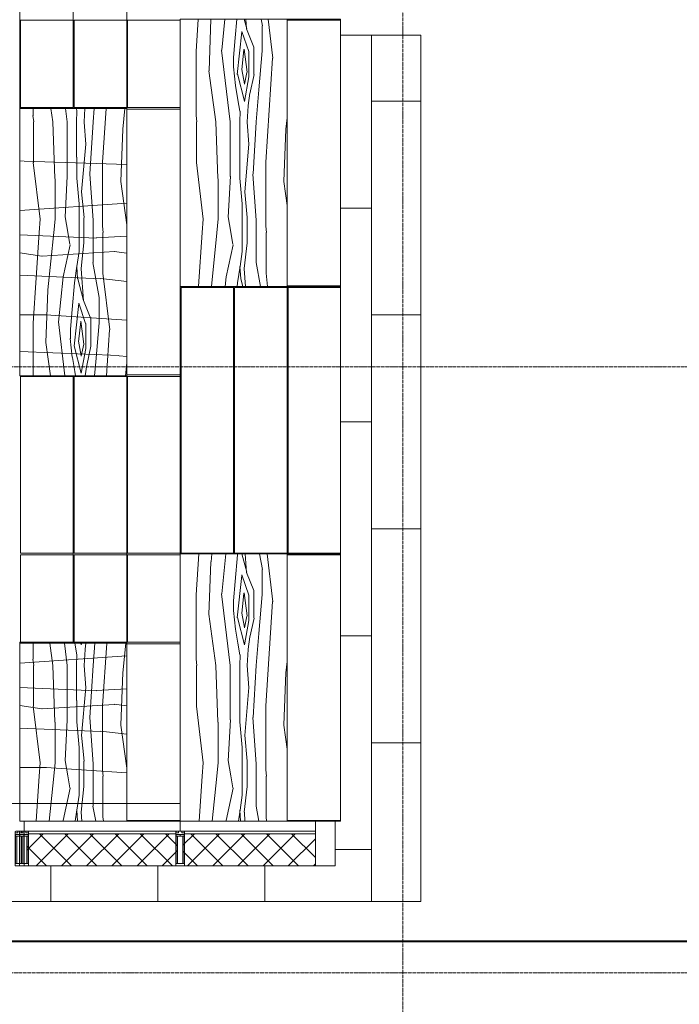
# Model space of a CAD drawing. Header units: millimetres. Extents: x 5617 to 112254, y 7718 to 133720.
# Tile 47 of 82: x 92651 to 96351, y 59723 to 65247. Entities that reach past the tile are written whole.
import ezdxf

# ---------------------------------------------------------------- set-up
doc = ezdxf.new("R2010")
doc.units = ezdxf.units.MM
for name, pattern in [('ADSK_Линия сетки', [25, 20, -2.5, 0, -2.5]), ('Линия сетки', [25, 20, -2.5, 0, -2.5]), ('Штрих_3_1_5_', [4.5, 3, -1.5]), ('Штриховая_ш3 п1_5', [4.5, 3, -1.5])]:
    doc.linetypes.add(name, pattern=pattern)
doc.layers.add('_Разделитель помещений_', color=4, linetype='Штриховая_ш3 п1_5', lineweight=40, true_color=0x00ffff)
for name, color, linetype, lineweight in [('Импосты витража', 7, 'Continuous', 18), ('Колонны', 7, 'Continuous', 18), ('Оси', 7, 'Continuous', 9), ('Перекрытия', 7, 'Continuous', 18), ('Стены', 7, 'Continuous', 18), ('Стены разрез', 7, 'Continuous', 40), ('Стены штриховка', 7, 'Continuous', 40), ('Штриховка поверхностей', 7, 'Continuous', 18), ('Элементы узлов', 7, 'Continuous', 18)]:
    doc.layers.add(name, color=color, linetype=linetype, lineweight=lineweight)
pattern_1 = [(45, (0, 0), (-70.71068, 70.71068), []), (135, (0, 0), (-70.71068, -70.71068), [])]
pattern_2 = [(355.101, (-179.33, 195.53), (1525, 0.003), [180, -10534.14]), (355.101, (-398.5, 214.67), (1525, 0.003), [220, -10494.14]), (180, (-398.5, 214.9), (1e-13, 915), [140, -1385]), (189.728, (-538.4, 214.4), (-6099.994, -915.045), [200, -10630.72]), (180, (-735.4, 180.1), (1e-13, 915), [240, -1285]), (183.814, (-975.41, 179.71), (-1524.9996, 0.0015), [260, -13495.47]), (356.186, (-1524.96, 180.67), (1524.9996, 0.0015), [290.75, -13464.71]), (356.186, (-89.82, 135.52), (1525, 0.002), [90, -13665.47]), (352.405, (-159.2, 144.66), (7624.995, -915.047), [70, -13776.46]), (347.692, (-266.7, 168.05), (4575, -914.9987), [110, -17059.63]), (180, (-266.8, 167.8), (1e-13, 915), [155, -1370]), (201.8, (-421.7, 167.58), (-3050.006, -914.98), [110, -4817.43]), (194.931, (-523.73, 126.48), (-10675.02, -2744.922), [125, -14079.62]), (183.814, (-644.5, 94.28), (-1524.9996, 0.0015), [70, -13685.47]), (358.191, (-59.973, 89.555), (1524.9998, -0.0068), [60, -28929.444]), (190.204, (-60, 89.57), (-10674.999, -1830.005), [65, -15430.08]), (190.204, (-124.01, 78.31), (-10674.999, -1830.005), [80, -15415.08]), (186.226, (-202.795, 64.48), (-9149.997, -915.0275), [105, -16769.52]), (180, (-307.2, 53.3), (1e-13, 915), [55, -1470]), (355.101, (-471.79, 62.79), (1525, 0.003), [110, -10604.14]), (355.101, (-621.22, 75.83), (1525, 0.003), [150, -10564.14]), (351.469, (-714.33, 89.82), (1525, -0.006), [94.15, -6074.1]), (351.469, (-798.42, 102.21), (1525, -0.006), [85, -6083.24]), (180, (-798.4, 102.1), (1e-13, 915), [265, -1260]), (185.274, (-1063.44, 102.094), (-10674.998, -915.019), [145, -19764.28]), (180, (-1207.8, 88.75), (1e-13, 915), [120, -1405]), (180, (-1327.8, 88.25), (1e-13, 915), [197.2, -1327.8]), (349.796, (-253.55, 139.29), (10674.999, -1830.005), [140, -15355.08]), (180, (-253.6, 139.3), (1e-13, 915), [140, -1385]), (198.925, (-393.53, 139.19), (-3049.995, -915.019), [120, -11165]), (353.774, (-506.99, 100.46), (9149.997, -915.0275), [240, -16634.52]), (194.421, (-115.69, 114.25), (-7624.993, -1830.03), [157.73, -10864.55]), (190.204, (-212.11, 114.05), (-10674.999, -1830.005), [82.42, -15412.66]), (353.774, (-407.59, 111.94), (9149.997, -915.0275), [115, -16759.52]), (187.326, (-278.645, 128.22), (-7625.0064, -914.9454), [130, -21395.74]), (348.043, (-278.63, 128.02), (4574.9937, -915.033), [68.023, -26431.897]), (184.038, (-523.76, 126.61), (-13724.995, -915.0692), [180, -25809.51]), (353.774, (-847.48, 129.56), (9149.997, -915.0275), [145, -16729.52]), (180, (-847.5, 129.4), (1e-13, 915), [140, -1385]), (185.274, (-987.49, 129.38), (-10674.998, -915.019), [145, -19764.28]), (355.101, (-1400.87, 139.33), (1525, 0.003), [270, -10444.14]), (184.289, (-1400.83, 139.37), (-1525, 0.0044), [124.53, -12109.735]), (186.843, (-0.07, 34.82), (-1525, -0.006), [405, -7274.7]), (354.289, (-656, 12.28), (1525, -0.011), [255, -8940.64]), (348.043, (-836.97, 50.57), (4574.9937, -915.033), [185, -26314.92]), (189.728, (-836.91, 50.62), (-6099.994, -915.045), [155, -10675.72]), (357.138, (-1219.366, 35.81), (1524.9997, 0.011), [230, -18092.86]), (180, (-1219.4, 35.1), (1e-13, 915), [305.64, -1219.36]), (187.883, (-0.036, -74.74), (-13725.0044, -1829.967), [290, -19724.136]), (357.852, (-582.117, -103.023), (1525.0001, -0.0114), [295, -24122.15]), (354.289, (-981.19, -63), (1525, -0.011), [401.06, -8794.57]), (180, (-981.2, -63.1), (1e-13, 915), [225, -1300]), (182.148, (-1206.2, -63.06), (-1525.0001, -0.0114), [319.026, -24098.125]), (186.843, (0, -212.1), (-1525, -0.006), [35, -7644.7]), (0, (-394.75, -216.3), (0, 915), [360, -1165]), (356.186, (-978.42, -176.93), (1524.9996, 0.0015), [585, -13170.47]), (186.843, (-978.41, -176.32), (-1525, -0.006), [320, -7359.7]), (180, (-1296.2, -214.3), (1e-13, 915), [228.84, -1296.16]), (355.101, (-800.54, -254.72), (1525, 0.003), [180, -10534.14]), (355.101, (-1019.71, -235.58), (1525, 0.003), [220, -10494.14]), (180, (-1019.7, -235.4), (1e-13, 915), [140, -1385]), (190.204, (-1159.755, -235.04), (-10674.9992, -1830.0047), [200, -15295.08]), (180, (-1356.65, -270.1), (1e-13, 915), [168.35, -1356.65]), (356.566, (-711.055, -315.03), (1524.9996, -0.0096), [90, -15187.425]), (351.964, (-780.375, -305.32), (19824.9858, -2745.1001), [70, -26112.08]), (348.043, (-887.986, -282.535), (4574.9937, -915.0331), [110, -26389.92]), (180, (-888, -282.5), (1e-13, 915), [155, -1370]), (201.801, (-1042.9, -282.67), (-3050.006, -914.98), [110, -4817.43]), (194.931, (-1144.95, -323.77), (-10675.02, -2744.922), [125, -14079.62]), (183.814, (-1265.71, -355.97), (-1524.9996, 0.0015), [70, -13685.47]), (358.191, (-681.187, -360.697), (1524.9998, -0.0068), [60, -28929.444]), (190.204, (-681.21, -360.68), (-10674.999, -1830.0047), [65, -15430.08]), (190.204, (-745.23, -371.94), (-10674.9992, -1830.0047), [80, -15415.08]), (186.226, (-824.01, -385.77), (-9149.997, -915.0275), [105, -16769.52]), (180, (-928.4, -396.95), (1e-13, 915), [55, -1470]), (355.101, (-1093, -387.46), (1525, 0.003), [110, -10604.14]), (355.101, (-1242.43, -374.42), (1525, 0.003), [150, -10564.14]), (351.469, (-1335.55, -360.44), (1525, -0.006), [94.15, -6074.1]), (351.469, (-1419.64, -348.04), (1525, -0.006), [85, -6083.24]), (180, (-1419.65, -348.1), (1e-13, 915), [105.35, -1419.65]), (349.796, (-874.765, -310.96), (10674.9992, -1830.0047), [140, -15355.08]), (180, (-874.8, -311), (1e-13, 915), [140, -1385]), (198.925, (-1014.75, -311.06), (-3049.9945, -915.019), [120, -11165]), (353.774, (-1128.2, -349.79), (9149.997, -915.0275), [240, -16634.52]), (194.421, (-736.9, -336), (-7624.993, -1830.03), [157.73, -10864.55]), (190.204, (-833.33, -336.2), (-10674.9992, -1830.0047), [82.42, -15412.66]), (353.774, (-1028.81, -338.32), (9149.997, -915.0275), [115, -16759.52]), (187.326, (-899.86, -322.035), (-7625.0064, -914.9454), [130, -21395.74]), (348.043, (-899.843, -322.23), (4574.9937, -915.0331), [68.023, -26431.897]), (184.038, (-1144.97, -323.64), (-13724.995, -915.0692), [180, -25809.51]), (353.774, (-1468.69, -320.69), (9149.997, -915.0275), [145, -16729.52]), (180, (-1468.7, -320.85), (1e-13, 915), [56.3, -1468.7]), (186.843, (-621.28, -415.43), (-1525, -0.006), [405, -7274.7]), (354.289, (-1277.22, -437.98), (1525, -0.011), [255, -8940.64]), (348.043, (-1458.186, -399.684), (4574.9937, -915.0331), [185, -26314.92]), (189.728, (-1458.14, -399.56), (-6099.9936, -915.045), [67.85, -10762.87]), (187.883, (-621.25, -494.99), (-13725.0044, -1829.967), [290, -19724.136]), (357.852, (-1203.33, -523.275), (1525.0001, -0.0114), [295, -24122.15]), (354.289, (-1525, -490.99), (1525, -0.011), [323.27, -8872.37]), (186.843, (-621.21, -602.36), (-1525, -0.006), [35, -7644.7]), (0, (-1016, -606.5), (0, 915), [360, -1165]), (356.186, (-1525.03, -572.22), (1524.9996, 0.0015), [510.22, -13245.25]), (180, (0, -270.1), (1e-13, 915), [71.65, -1453.35]), (184.038, (-71.66, -270.034), (-13724.995, -915.0692), [260, -25729.51]), (356.566, (-621.23, -270.55), (1524.9996, -0.0096), [290.75, -14986.67]), (180, (0, -348.1), (1e-13, 915), [159.65, -1365.35]), (185.274, (-159.65, -348.16), (-10674.998, -915.019), [145, -19764.28]), (180, (-304, -361.5), (1e-13, 915), [120, -1405]), (180, (-424, -362), (1e-13, 915), [197.2, -1327.8]), (180, (0, -320.85), (1e-13, 915), [83.7, -1441.3]), (185.274, (-83.71, -320.87), (-10674.998, -915.019), [145, -19764.28]), (355.101, (-497.08, -310.92), (1525, 0.003), [270, -10444.14]), (184.289, (-497.05, -310.88), (-1525, 0.004), [124.53, -12109.74]), (189.728, (0.01, -411.16), (-6099.994, -915.045), [87.15, -10743.57]), (357.138, (-315.58, -414.44), (1524.9997, 0.011), [230, -18092.86]), (180, (-315.6, -415.2), (1e-13, 915), [305.64, -1219.36]), (354.289, (-77.41, -483.31), (1525, -0.011), [77.8, -9117.84]), (180, (-77.4, -483.3), (1e-13, 915), [225, -1300]), (182.148, (-302.41, -483.31), (-1525.0001, -0.0114), [319.026, -24098.125]), (356.186, (-74.61, -566.8), (1524.9996, 0.0015), [74.78, -13680.685]), (186.843, (-74.63, -566.57), (-1525, -0.006), [320, -7359.7]), (180, (-392.4, -604.5), (1e-13, 915), [228.84, -1296.16])]

# ---------------------------------------------------------------- blocks, each defined once
blk = doc.blocks.new('135_SLK_GD_AR_rvt-1-МКСС_LB01_-7_650__Кабельные конструкции_Лотки_2')
at = {"layer": 'Штриховка поверхностей', "lineweight": 9, "true_color": 0xaaaaaa}
h = blk.add_hatch(dxfattribs=at)
h.set_pattern_fill('FP_9', color=253, style=0, pattern_type=2)
h.set_pattern_definition([(0, (122225, 63590), (0, 1200), [600, -600]), (270, (122825, 63590), (1200, 7e-14), [1200, 0, 0, 0]), (0, (122825, 62990), (0, 1200), [600, -600]), (270, (123425, 63590), (1200, 7e-14), [1200, 0, 0, 0])])
h.paths.add_polyline_path([(112400, 60300), (115250, 60300), (115250, 65160), (114800, 65160), (114800, 60750), (114769.9, 60750), (114769.9, 60500), (112400, 60500)])
at = {"layer": '_Разделитель помещений_', "color": 131, "linetype": 'Штрих_3_1_5_', "true_color": 0xaaffff}
blk.add_line((119500, 60075), (111150, 60075), dxfattribs=at)
at = {"layer": 'Перекрытия', "color": 253, "true_color": 0xaaaaaa}
for p, q in [((115250, 65160), (114800, 65160)), ((115250, 60300), (115250, 65160)), ((112400, 60300), (115250, 60300))]:
    blk.add_line(p, q, dxfattribs=at)
blk = doc.blocks.new('Rectangular Mullion - 50Wx250H-3927046-МКСС_LB01_-7_650__Кабельные конструкции_Лотки_2')
at = {"layer": 'Элементы узлов', "color": 253, "lineweight": 5, "true_color": 0xaaaaaa}
for p, q in [((0, 250), (-25, 250)), ((-25, 250), (-25, 237.3)), ((-25, 65.2), (-25, 250)), ((-25, 250), (0, 250)), ((-23, 237.3), (0, 237.3)), ((-23, 237.3), (0, 237.3)), ((-23, 237.3), (-23, 73.6)), ((0, 237.3), (-14.9, 237.3)), ((-14.9, 237.3), (-14.9, 84)), ((-14.9, 84), (-14.9, 237.3)), ((25, 250), (0, 250)), ((25, 250), (0, 250)), ((14.9, 237.3), (0, 237.3)), ((0, 237.3), (23, 237.3)), ((23, 237.3), (0, 237.3)), ((14.9, 84), (14.9, 237.3)), ((14.9, 84), (14.9, 237.3)), ((23, 237.3), (23, 73.6)), ((25, 237.3), (25, 250)), ((25, 65.2), (25, 250)), ((-25, 73.6), (-25, 65.2)), ((-25, 65.2), (-25, 60.2)), ((-10, 65.2), (-25, 65.2)), ((-25, 65.2), (-25, 60.2)), ((-25, 65.2), (-10, 65.2)), ((-10, 65.2), (-25, 65.2)), ((0, 84), (-23, 84)), ((-23, 84), (-23, 73.6)), ((0, 84), (-23, 84)), ((-23, 73.6), (0, 73.6)), ((0, 73.6), (-23, 73.6)), ((-0.5, 73.6), (-23, 73.6)), ((-14.9, 84), (0, 84)), ((-10, 55), (-10, 65.2)), ((-10, 65.2), (-10, 55)), ((-10, 55), (-10, 65.2)), ((0, 84), (14.9, 84)), ((23, 84), (0, 84)), ((0, 84), (0, 73.6)), ((0, 84), (23, 84)), ((0, 73.6), (0, 84)), ((0, 73.6), (23, 73.6)), ((23, 73.6), (0, 73.6)), ((0.5, 73.6), (23, 73.6)), ((10, 65.2), (10, 55)), ((25, 65.2), (10, 65.2)), ((10, 55), (10, 65.2)), ((10, 65.2), (25, 65.2)), ((10, 65.2), (25, 65.2)), ((10, 55), (10, 65.2)), ((23, 73.6), (23, 84)), ((25, 65.2), (25, 73.6)), ((25, 65.2), (25, 60.2)), ((25, 60.2), (25, 65.2)), ((-10, 55), (-14, 55)), ((-14, 55), (-10, 55)), ((-10, 55), (0, 55)), ((0, 55), (-10, 55)), ((0, 55), (10, 55)), ((0, 55), (10, 55)), ((10, 55), (14, 55)), ((10, 55), (14, 55))]:
    blk.add_line(p, q, dxfattribs=at)
for centre, start, end in [((-14, 69.1), 218.9723, 270), ((-14, 69.1), 218.9723, 270), ((-14, 69.1), 218.9723, 270), ((14, 69.1), 270, 321.0277), ((14, 69.1), 270, 321.0277), ((14, 69.1), 270, 321.0277)]:
    blk.add_arc(centre, 14.1, start, end, dxfattribs=at)
blk = doc.blocks.new('Rectangular Mullion - R_InvisibleFrame_50Wx250H-6657727-МКСС_LB01_-7_650__Кабельные конструкции_Лотки_2')
at = {"layer": 'Импосты витража', "color": 253, "lineweight": 5, "true_color": 0xaaaaaa}
for p, q in [((-25, 73.6), (-25, 237.3)), ((25, 237.3), (25, 73.6))]:
    blk.add_line(p, q, dxfattribs=at)
blk = doc.blocks.new('Ind_FUR_Амфитеатр_Модуль - Ind_FUR_Амфитеатр_Модуль-V30-МКСС_LB01_-7_650__Кабельные конструкции_Лотки_2')
at = {"layer": 'Колонны', "color": 253, "lineweight": 5, "true_color": 0xaaaaaa}
for p, q in [((-245, 300), (-245, 5)), ((-245, 5), (245, 5))]:
    blk.add_line(p, q, dxfattribs=at)
blk = doc.blocks.new('Ind_FUR_Амфитеатр_Модуль - Ind_FUR_Амфитеатр_Модуль-V29-МКСС_LB01_-7_650__Кабельные конструкции_Лотки_2')
at = {"layer": 'Колонны', "color": 253, "lineweight": 5, "true_color": 0xaaaaaa}
for p, q in [((-245, 300), (-245, 5)), ((245, 5), (245, 300)), ((-245, 5), (245, 5))]:
    blk.add_line(p, q, dxfattribs=at)
blk = doc.blocks.new('Ind_FUR_Амфитеатр_Модуль - Ind_FUR_Амфитеатр_Модуль-5302382-МКСС_LB01_-7_650__Кабельные конструкции_Лотки_2')
at = {"layer": 'Колонны', "color": 253, "lineweight": 5, "true_color": 0xaaaaaa}
for p, q in [((-495, 300), (-495, 5)), ((495, 5), (495, 300)), ((-495, 5), (495, 5))]:
    blk.add_line(p, q, dxfattribs=at)
blk = doc.blocks.new('Ind_FUR_Амфитеатр_Модуль - Ind_FUR_Амфитеатр_Модуль-V33-МКСС_LB01_-7_650__Кабельные конструкции_Лотки_2')
at = {"layer": 'Колонны', "color": 253, "lineweight": 5, "true_color": 0xaaaaaa}
for p, q in [((-495, 300), (-495, 5)), ((495, 5), (495, 300)), ((-495, 5), (495, 5))]:
    blk.add_line(p, q, dxfattribs=at)
blk = doc.blocks.new('Ind_FUR_Амфитеатр_Модуль - Ind_FUR_Амфитеатр_Модуль-V34-МКСС_LB01_-7_650__Кабельные конструкции_Лотки_2')
at = {"layer": 'Колонны', "color": 253, "lineweight": 5, "true_color": 0xaaaaaa}
for p, q in [((-495, 300), (-495, 5)), ((495, 5), (495, 300)), ((-495, 5), (495, 5))]:
    blk.add_line(p, q, dxfattribs=at)
blk = doc.blocks.new('Ind_FUR_Амфитеатр_Модуль - Ind_FUR_Амфитеатр_Модуль-5302374-МКСС_LB01_-7_650__Кабельные конструкции_Лотки_2')
at = {"layer": 'Колонны', "color": 253, "lineweight": 5, "true_color": 0xaaaaaa}
for p, q in [((-745, 300), (-745, 5)), ((745, 5), (745, 300)), ((-745, 5), (745, 5))]:
    blk.add_line(p, q, dxfattribs=at)
blk = doc.blocks.new('Ind_FUR_Амфитеатр_Модуль - Ind_FUR_Амфитеатр_Модуль-V35-МКСС_LB01_-7_650__Кабельные конструкции_Лотки_2')
at = {"layer": 'Колонны', "color": 253, "lineweight": 5, "true_color": 0xaaaaaa}
for p, q in [((-745, 300), (-745, 5)), ((745, 5), (745, 300)), ((-745, 5), (745, 5))]:
    blk.add_line(p, q, dxfattribs=at)
blk = doc.blocks.new('Ind_FUR_Амфитеатр_Модуль - Ind_FUR_Амфитеатр_Модуль-V36-МКСС_LB01_-7_650__Кабельные конструкции_Лотки_2')
at = {"layer": 'Колонны', "color": 253, "lineweight": 5, "true_color": 0xaaaaaa}
for p, q in [((-750, 0), (-750, 300)), ((-750, 300), (-745, 300)), ((-745, 300), (745, 300)), ((-745, 300), (-745, 5)), ((745, 300), (750, 300)), ((745, 5), (745, 300)), ((750, 300), (750, 0)), ((-745, 5), (-750, 0)), ((-745, 5), (745, 5)), ((745, 5), (750, 0)), ((750, 0), (-750, 0))]:
    blk.add_line(p, q, dxfattribs=at)
blk = doc.blocks.new('Ind_FUR_Амфитеатр_Модуль - Ind_FUR_Амфитеатр_Модуль-V37-МКСС_LB01_-7_650__Кабельные конструкции_Лотки_2')
at = {"layer": 'Колонны', "color": 253, "lineweight": 5, "true_color": 0xaaaaaa}
for p, q in [((-245, 300), (-245, 5)), ((245, 5), (245, 300)), ((-245, 5), (245, 5))]:
    blk.add_line(p, q, dxfattribs=at)
blk = doc.blocks.new('Ind_FUR_Амфитеатр_Модуль - Ind_FUR_Амфитеатр_Модуль-V41-МКСС_LB01_-7_650__Кабельные конструкции_Лотки_2')
at = {"layer": 'Колонны', "lineweight": 5}
h = blk.add_hatch(dxfattribs=at)
h.set_pattern_fill('FP_16', color=256, style=0, pattern_type=2)
h.set_pattern_definition(pattern_2)
h.paths.add_polyline_path([(500, 0), (500, 600), (-500, 600), (-500, 0), (-96.5, 0)])
at = {"layer": 'Колонны', "color": 253, "lineweight": 5, "true_color": 0xaaaaaa}
for p, q in [((-495, 900), (-495, 600)), ((495, 600), (495, 900)), ((-500, 0), (-500, 600)), ((500, 600), (-500, 600)), ((-495, 600), (495, 600)), ((500, 0), (-500, 0)), ((500, 24.4), (500, 0))]:
    blk.add_line(p, q, dxfattribs=at)
blk = doc.blocks.new('Ind_FUR_Амфитеатр_Модуль - Ind_FUR_Амфитеатр_Модуль-5302371-МКСС_LB01_-7_650__Кабельные конструкции_Лотки_2')
at = {"layer": 'Колонны', "lineweight": 5}
h = blk.add_hatch(dxfattribs=at)
h.set_pattern_fill('FP_16', color=256, style=0, pattern_type=2)
h.set_pattern_definition(pattern_2)
h.paths.add_polyline_path([(750, 600), (-750, 600), (-750, 0), (750, 0)])
at = {"layer": 'Колонны', "color": 253, "lineweight": 5, "true_color": 0xaaaaaa}
for p, q in [((-750, 600), (-750, 900)), ((-750, 900), (-745, 900)), ((-745, 900), (-745, 600)), ((-745, 900), (745, 900)), ((745, 900), (750, 900)), ((745, 600), (745, 900)), ((750, 900), (750, 600)), ((-750, 0), (-750, 600)), ((750, 600), (-750, 600)), ((-745, 600), (745, 600)), ((750, 600), (750, 0)), ((750, 0), (-750, 0))]:
    blk.add_line(p, q, dxfattribs=at)
blk = doc.blocks.new('Ind_FUR_Амфитеатр_Модуль - Ind_FUR_Амфитеатр_Модуль-V42-МКСС_LB01_-7_650__Кабельные конструкции_Лотки_2')
at = {"layer": 'Колонны', "lineweight": 5}
h = blk.add_hatch(dxfattribs=at)
h.set_pattern_fill('FP_16', color=256, style=0, pattern_type=2)
h.set_pattern_definition(pattern_2)
h.paths.add_polyline_path([(750, 600), (-750, 600), (-750, 0), (750, 0), (750, 99.2)])
at = {"layer": 'Колонны', "color": 253, "lineweight": 5, "true_color": 0xaaaaaa}
for p, q in [((-745, 900), (-745, 600)), ((745, 600), (745, 900)), ((-750, 0), (-750, 600)), ((750, 600), (-750, 600)), ((-745, 600), (745, 600)), ((750, 600), (750, 0)), ((750, 0), (-750, 0))]:
    blk.add_line(p, q, dxfattribs=at)
blk = doc.blocks.new('Rectangular Mullion - R_InvisibleFrame_50Wx250H-6657738-МКСС_LB01_-7_650__Кабельные конструкции_Лотки_2')
at = {"layer": 'Импосты витража', "color": 253, "lineweight": 5, "true_color": 0xaaaaaa}
blk.add_line((-50, 237.3), (-50, 73.6), dxfattribs=at)
blk = doc.blocks.new('Rectangular Mullion - R_StandardFrame_50Wx250H-6771370-МКСС_LB01_-7_650__Кабельные конструкции_Лотки_2')
at = {"layer": 'Импосты витража', "color": 253, "lineweight": 5, "true_color": 0xaaaaaa}
for p, q in [((114658.7, 60750), (114658.7, 60500)), ((114769.9, 60500), (114769.9, 60750)), ((114658.7, 60500), (114769.9, 60500))]:
    blk.add_line(p, q, dxfattribs=at)
blk = doc.blocks.new('135_SLK_K3_AR_FCD_rvt-1-МКСС_LB01_-7_650__Кабельные конструкции_Лотки_2')
at = {"layer": 'Стены разрез', "lineweight": 5, "true_color": 0xaaaaaa}
h = blk.add_hatch(dxfattribs=at)
h.set_pattern_fill('FP_15', color=253, style=0, pattern_type=2)
h.set_pattern_definition(pattern_1)
h.paths.add_polyline_path([(113392.4, 60500), (113875, 60500), (113875, 60512.7), (113885.1, 60512.7), (113885.1, 60666), (113877, 60666), (113877, 60676.4), (113875, 60676.4), (113875, 60680), (113049.4, 60680), (113049.4, 60676.4), (113047.4, 60676.4), (113047.4, 60666), (113039.3, 60666), (113039.3, 60512.7), (113049.4, 60512.7), (113049.4, 60500), (113094.1, 60500)])
h = blk.add_hatch(dxfattribs=at)
h.set_pattern_fill('FP_15', color=253, style=0, pattern_type=2)
h.set_pattern_definition(pattern_1)
h.paths.add_polyline_path([(114658.7, 60500), (114658.7, 60680), (113925, 60680), (113925, 60676.4), (113923, 60676.4), (113923, 60666), (113914.9, 60666), (113914.9, 60512.7), (113925, 60512.7), (113925, 60500), (114585.5, 60500)])
at = {"layer": 'Штриховка поверхностей', "lineweight": 5, "true_color": 0xaaaaaa}
h = blk.add_hatch(dxfattribs=at)
h.set_pattern_fill('FP_18', color=253, style=0, pattern_type=2)
h.set_pattern_definition([(349.695, (787.4, 1955.8), (15239.99383, -2540.04045), [283.98, -28114.08]), (0, (1066.8, 1905), (2540, 2540), [279.4, -2260.6]), (18.435, (1346.2, 1905), (5079.997, 2540.005), [240.965, -7791.22]), (172.875, (1574.8, 1981.2), (17780.00075, -2539.9957), [204.78, -20273.353]), (174.806, (1371.6, 2006.6), (25400.01975, -2539.81013), [280.553, -27774.664]), (194.036, (1092.2, 2032), (-7620.0103, -2539.968), [314.18, -10158.506]), (9.462, (990.6, 1955.8), (12700.0151, 2539.9283), [154.503, -15295.715]), (353.66, (1143, 1981.2), (-20320.00784, 2539.93285), [230.007, -22770.67]), (185.711, (1371.6, 1955.8), (-22859.9813, -2540.1628), [255.267, -25271.42]), (168.69, (1117.6, 1930.4), (10159.9973, -2540.012), [129.515, -12821.994]), (354.806, (558.8, 1930.4), (-25400.01975, 2539.81013), [280.553, -27774.664]), (348.69, (838.2, 1905), (-10159.9973, 2540.012), [259.03, -12692.48]), (0, (1092.2, 1854.2), (2540, 2540), [304.8, -2235.2]), (20.556, (1397, 1854.2), (12700.0045, 5079.9896), [217.02, -21484.753]), (3.814, (1600.2, 1930.4), (35560.00284, 2539.95324), [381.846, -37802.726]), (354.806, (1981.2, 1955.8), (-25400.01975, 2539.81013), [280.553, -27774.664]), (0, (2260.6, 1930.4), (2540, 2540), [279.4, -2260.6]), (5.194, (0, 1930.4), (25400.01975, 2539.81013), [280.553, -27774.664]), (354.806, (279.4, 1955.8), (-25400.01975, 2539.81013), [280.553, -27774.664]), (0, (0, 1981.2), (2540, 2540), [152.4, -2387.6]), (5.194, (152.4, 1981.2), (25400.01975, 2539.81013), [280.553, -27774.664]), (0, (431.8, 2006.6), (2540, 2540), [254, -2286]), (10.305, (685.8, 2006.6), (-15239.99383, -2540.04045), [283.98, -28114.08]), (5.194, (965.2, 2057.4), (25400.01975, 2539.81013), [280.553, -27774.664]), (354.806, (1244.6, 2082.8), (-25400.01975, 2539.81013), [280.553, -27774.664]), (354.806, (1524, 2057.4), (-25400.01975, 2539.81013), [280.553, -27774.664]), (351.87, (1803.4, 2032), (-15240.0042, 2539.9715), [359.21, -17601.3]), (0, (2159, 1981.2), (2540, 2540), [381, -2159]), (347.471, (2057.4, 457.2), (12699.9923, -2540.0435), [234.175, -23183.466]), (354.289, (2286, 406.4), (-22859.9813, 2540.1628), [255.267, -25271.42]), (8.13, (2057.4, 457.2), (15240.0042, 2539.9715), [179.606, -17780.907]), (9.462, (2235.2, 482.6), (12700.0151, 2539.9283), [309.004, -15141.21]), (0, (0, 533.4), (2540, 2540), [304.8, -2235.2]), (350.538, (304.8, 533.4), (-12700.0151, 2539.9283), [154.503, -15295.715]), (201.801, (457.2, 508), (7620.018, 2539.9467), [136.784, -13541.535]), (192.995, (330.2, 457.2), (22859.96696, 5080.15316), [338.88, -33548.947]), (352.875, (2336.8, 457.2), (-17780.00075, 2539.9957), [204.78, -20273.353]), (7.125, (2336.8, 457.2), (17780.00075, 2539.9957), [204.78, -20273.353]), (0, (0, 482.6), (2540, 2540), [203.2, -2336.8]), (194.036, (203.2, 482.6), (-7620.0103, -2539.968), [209.453, -10263.236]), (356.633, (558.8, 558.8), (-40639.97562, 2540.38259), [432.547, -42822.096]), (357.709, (990.6, 533.4), (-60959.98244, 2540.41507), [635.508, -62915.272]), (3.18, (1625.6, 508), (43179.99256, 2540.12818), [457.906, -45332.597]), (9.462, (2082.8, 533.4), (12700.0151, 2539.9283), [463.507, -14986.71]), (10.305, (0, 304.8), (-15239.99383, -2540.04045), [283.98, -28114.08]), (15.945, (279.4, 355.6), (-10160.0179, -2539.9287), [369.83, -18121.65]), (0, (635, 457.2), (2540, 2540), [330.2, -2209.8]), (351.87, (965.2, 457.2), (-15240.0042, 2539.9715), [359.21, -17601.3]), (3.576, (1320.8, 406.4), (38100.01479, 2539.7768), [407.192, -40312.104]), (351.254, (1727.2, 431.8), (17780.00737, -2539.94828), [334.084, -33074.4]), (345.964, (2057.4, 381), (-7620.0103, 2539.968), [314.18, -10158.506]), (0, (2362.2, 304.8), (2540, 2540), [177.8, -2362.2]), (174.806, (558.8, 558.8), (25400.01975, -2539.81013), [561.104, -27494.113]), (355.236, (0, 711.2), (-27939.98424, 2540.1732), [611.713, -29973.938]), (0, (609.6, 660.4), (2540, 2540), [584.2, -1955.8]), (4.086, (1193.8, 660.4), (33019.98227, 2540.2203), [713.01, -34937.586]), (0, (1905, 711.2), (2540, 2540), [635, -1905]), (7.125, (0, 177.8), (17780.00075, 2539.9957), [614.345, -19863.79]), (6.34, (609.6, 254), (20320.00784, 2539.93285), [460.014, -22540.664]), (357.51, (1066.8, 304.8), (-55879.98052, 2540.4355), [584.75, -57890.44]), (353.48, (1651, 279.4), (-66039.972808, 7620.22933), [894.786, -88583.902]), (3.013, (0, 1828.8), (45719.99096, 2540.17015), [483.268, -47843.53]), (351.87, (482.6, 1854.2), (-15240.0042, 2539.9715), [538.815, -17421.697]), (357.614, (1016, 1778), (-58419.99675, 2540.05845), [610.128, -60402.765]), (10.62, (1625.6, 1752.6), (-27939.96898, -5080.16696), [413.482, -40934.72]), (0, (2032, 1828.8), (2540, 2540), [508, -2032]), (356.82, (0, 2133.6), (-43179.99256, 2540.12818), [457.906, -45332.597]), (6.009, (457.2, 2108.2), (-25399.99934, -2539.99794), [485.267, -48041.364]), (6.71, (939.8, 2159), (-22859.99325, -2540.06455), [434.777, -43043.018]), (354.289, (1371.6, 2209.8), (-22859.9813, 2540.1628), [510.535, -25016.15]), (347.905, (1879.6, 2159), (-22859.97857, 5080.09664), [363.672, -36003.593]), (9.462, (2235.2, 2082.8), (12700.0151, 2539.9283), [309.004, -15141.21]), (3.814, (0, 1651), (35560.00284, 2539.95324), [381.846, -37802.726]), (347.196, (381, 1676.4), (-33020.03481, 7619.846), [573.05, -56731.962]), (0, (939.8, 1549.4), (2540, 2540), [635, -1905]), (5.44, (1574.8, 1549.4), (-27940.01426, -2539.83658), [535.813, -53045.545]), (6.71, (2108.2, 1600.2), (-22859.99325, -2540.06455), [434.777, -43043.018]), (0, (0, 2311.4), (2540, 2540), [431.8, -2108.2]), (8.13, (431.8, 2311.4), (15240.0042, 2539.9715), [718.42, -17242.09]), (357.614, (1143, 2413), (-58419.99675, 2540.05845), [610.128, -60402.765]), (354.472, (1752.6, 2387.6), (53339.959546, -5080.42862), [791.078, -78316.772]), (6.843, (0, 0), (-43179.98027, -5080.171095), [639.557, -63316.01]), (0, (635, 76.2), (2540, 2540), [711.2, -1828.8]), (356.348, (1346.2, 76.2), (-78740.020433, 5079.693084), [1196.228, -118426.715]), (0, (0, 889), (2540, 2540), [609.6, -1930.4]), (4.764, (609.6, 889), (27939.98424, 2540.1732), [611.713, -29973.938]), (358.152, (1219.2, 939.8), (-76199.98315, 2540.51745), [787.81, -77993.15]), (357.274, (2006.6, 914.4), (-50800.01393, 2539.72379), [534.005, -52866.437]), (354.806, (0, 1295.4), (-25400.01975, 2539.81013), [561.104, -27494.113]), (0, (558.8, 1244.6), (2540, 2540), [812.8, -1727.2]), (1.909, (1371.6, 1244.6), (73660.00623, 2539.804344), [762.424, -75479.897]), (3.576, (2133.6, 1270), (38100.01479, 2539.7768), [407.192, -40312.104])])
h.paths.add_polyline_path([(113392.4, 60850), (113600, 60850), (113600, 61750), (113000, 61750), (113000, 60850)])
h.paths.add_polyline_path([(113000, 63250), (113600, 63250), (113600, 64750), (113000, 64750), (113000, 63262.8)])
h.paths.add_polyline_path([(109812.9, 66050), (110330, 66050), (110330, 66650), (108830, 66650), (108830, 66050)])
h.paths.add_polyline_path([(100864.2, 66050), (102330, 66050), (102330, 66650), (100750, 66650), (100750, 66050)])
at = {"layer": 'Перекрытия', "color": 253, "lineweight": 5, "true_color": 0xaaaaaa}
for p, q in [((113600, 66650), (113600, 60850)), ((113300, 66350), (113300, 64750)), ((113000, 66050), (113000, 64750)), ((113600, 64750), (113000, 64750)), ((113000, 64750), (113000, 63250)), ((113600, 63250), (113600, 64750)), ((113900, 63750), (113900, 62250)), ((114200, 63750), (114200, 62250)), ((113000, 63250), (113600, 63250)), ((113300, 63250), (113300, 61755)), ((113600, 61750), (113000, 61750)), ((113600, 60850), (113600, 61750)), ((112700, 60850), (113000, 60850)), ((113000, 60850), (113600, 60850)), ((113600, 60850), (113900, 60850))]:
    blk.add_line(p, q, dxfattribs=at)
at = {"layer": 'Стены', "color": 253, "lineweight": 5, "true_color": 0xaaaaaa}
for p, q in [((113000, 61750), (113000, 61755)), ((113050, 61755), (113000, 61755)), ((113050, 61755), (113325, 61755)), ((113325, 61755), (113600, 61755))]:
    blk.add_line(p, q, dxfattribs=at)
at = {"layer": 'Стены разрез', "color": 253, "lineweight": 9, "true_color": 0xaaaaaa}
for p, q in [((113900, 60750), (113024.4, 60750)), ((113024.4, 60750), (113024.4, 60695)), ((113900, 60750), (113900, 60695)), ((113900, 60695), (113900, 60750)), ((114658.7, 60500), (114658.7, 60750)), ((113049.4, 60500), (113875, 60500)), ((113925, 60500), (114658.7, 60500))]:
    blk.add_line(p, q, dxfattribs=at)
at = {"layer": 'Стены штриховка', "color": 253, "lineweight": 9, "true_color": 0xaaaaaa}
for p, q in [((113886, 60695), (113038.4, 60695)), ((113875, 60680), (113049.4, 60680)), ((114658.7, 60695), (113914, 60695)), ((114658.7, 60680), (113925, 60680))]:
    blk.add_line(p, q, dxfattribs=at)
at = {"layer": 'Импосты витража', "color": 253, "lineweight": 5, "true_color": 0xaaaaaa}
blk.add_blockref('Rectangular Mullion - R_StandardFrame_50Wx250H-6771370-МКСС_LB01_-7_650__Кабельные конструкции_Лотки_2', (0, 0), dxfattribs=at)
at = {"layer": 'Импосты витража', "color": 253, "lineweight": 5, "true_color": 0xaaaaaa, "extrusion": (0, 0, -1), "rotation": 180}
for name, p in [('Rectangular Mullion - 50Wx250H-3927046-МКСС_LB01_-7_650__Кабельные конструкции_Лотки_2', (-112999.4, 60750)), ('Rectangular Mullion - 50Wx250H-3927046-МКСС_LB01_-7_650__Кабельные конструкции_Лотки_2', (-113024.4, 60750)), ('Rectangular Mullion - 50Wx250H-3927046-МКСС_LB01_-7_650__Кабельные конструкции_Лотки_2', (-113900, 60750)), ('Rectangular Mullion - R_InvisibleFrame_50Wx250H-6657727-МКСС_LB01_-7_650__Кабельные конструкции_Лотки_2', (-113900, 60750))]:
    blk.add_blockref(name, p, dxfattribs=at)
at = {"layer": 'Импосты витража', "color": 253, "lineweight": 5, "true_color": 0xaaaaaa, "rotation": 180}
blk.add_blockref('Rectangular Mullion - R_InvisibleFrame_50Wx250H-6657738-МКСС_LB01_-7_650__Кабельные конструкции_Лотки_2', (112999.4, 60750), dxfattribs=at)
at = {"layer": 'Колонны', "color": 253, "lineweight": 5, "true_color": 0xaaaaaa}
for name, p, rotation in [('Ind_FUR_Амфитеатр_Модуль - Ind_FUR_Амфитеатр_Модуль-5302371-МКСС_LB01_-7_650__Кабельные конструкции_Лотки_2', (113900, 64500), 270.0000000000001), ('Ind_FUR_Амфитеатр_Модуль - Ind_FUR_Амфитеатр_Модуль-V37-МКСС_LB01_-7_650__Кабельные конструкции_Лотки_2', (113000, 65000), 269.9999999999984), ('Ind_FUR_Амфитеатр_Модуль - Ind_FUR_Амфитеатр_Модуль-V37-МКСС_LB01_-7_650__Кабельные конструкции_Лотки_2', (113300, 65000), 269.9999999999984), ('Ind_FUR_Амфитеатр_Модуль - Ind_FUR_Амфитеатр_Модуль-V29-МКСС_LB01_-7_650__Кабельные конструкции_Лотки_2', (113600, 65000), 269.9999999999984), ('Ind_FUR_Амфитеатр_Модуль - Ind_FUR_Амфитеатр_Модуль-V42-МКСС_LB01_-7_650__Кабельные конструкции_Лотки_2', (113000, 64000), 270.0000000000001), ('Ind_FUR_Амфитеатр_Модуль - Ind_FUR_Амфитеатр_Модуль-5302374-МКСС_LB01_-7_650__Кабельные конструкции_Лотки_2', (113900, 63000), 269.9999999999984), ('Ind_FUR_Амфитеатр_Модуль - Ind_FUR_Амфитеатр_Модуль-V35-МКСС_LB01_-7_650__Кабельные конструкции_Лотки_2', (114200, 63000), 269.9999999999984), ('Ind_FUR_Амфитеатр_Модуль - Ind_FUR_Амфитеатр_Модуль-V36-МКСС_LB01_-7_650__Кабельные конструкции_Лотки_2', (114500, 63000), 269.9999999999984), ('Ind_FUR_Амфитеатр_Модуль - Ind_FUR_Амфитеатр_Модуль-5302382-МКСС_LB01_-7_650__Кабельные конструкции_Лотки_2', (113000, 62750), 269.9999999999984), ('Ind_FUR_Амфитеатр_Модуль - Ind_FUR_Амфитеатр_Модуль-V33-МКСС_LB01_-7_650__Кабельные конструкции_Лотки_2', (113300, 62750), 269.9999999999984), ('Ind_FUR_Амфитеатр_Модуль - Ind_FUR_Амфитеатр_Модуль-V34-МКСС_LB01_-7_650__Кабельные конструкции_Лотки_2', (113600, 62750), 269.9999999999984), ('Ind_FUR_Амфитеатр_Модуль - Ind_FUR_Амфитеатр_Модуль-V30-МКСС_LB01_-7_650__Кабельные конструкции_Лотки_2', (113000, 62000), 269.9999999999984), ('Ind_FUR_Амфитеатр_Модуль - Ind_FUR_Амфитеатр_Модуль-V30-МКСС_LB01_-7_650__Кабельные конструкции_Лотки_2', (113300, 62000), 269.9999999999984), ('Ind_FUR_Амфитеатр_Модуль - Ind_FUR_Амфитеатр_Модуль-V29-МКСС_LB01_-7_650__Кабельные конструкции_Лотки_2', (113600, 62000), 269.9999999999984), ('Ind_FUR_Амфитеатр_Модуль - Ind_FUR_Амфитеатр_Модуль-5302371-МКСС_LB01_-7_650__Кабельные конструкции_Лотки_2', (113900, 61500), 270.0000000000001), ('Ind_FUR_Амфитеатр_Модуль - Ind_FUR_Амфитеатр_Модуль-V41-МКСС_LB01_-7_650__Кабельные конструкции_Лотки_2', (113000, 61250), 270.0000000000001)]:
    blk.add_blockref(name, p, dxfattribs=dict(at, rotation=rotation))

msp = doc.modelspace()

# ---------------------------------------------------------------- linework, layer by layer
at = {"layer": 'Оси', "linetype": 'Линия сетки'}
msp.add_line((94801.5, 51761.8), (94801.5, 133719.9), dxfattribs=at)
at = {"layer": 'Оси', "linetype": 'ADSK_Линия сетки'}
for p, q in [((111113.7, 63300), (29634, 63300)), ((111113.7, 59900), (29634, 59900))]:
    msp.add_line(p, q, dxfattribs=at)

# ---------------------------------------------------------------- block references
at = {"lineweight": 5}
for name in ['135_SLK_GD_AR_rvt-1-МКСС_LB01_-7_650__Кабельные конструкции_Лотки_2', '135_SLK_K3_AR_FCD_rvt-1-МКСС_LB01_-7_650__Кабельные конструкции_Лотки_2']:
    msp.add_blockref(name, (-20348.5, 0), dxfattribs=at)

doc.saveas('drawing.dxf')
